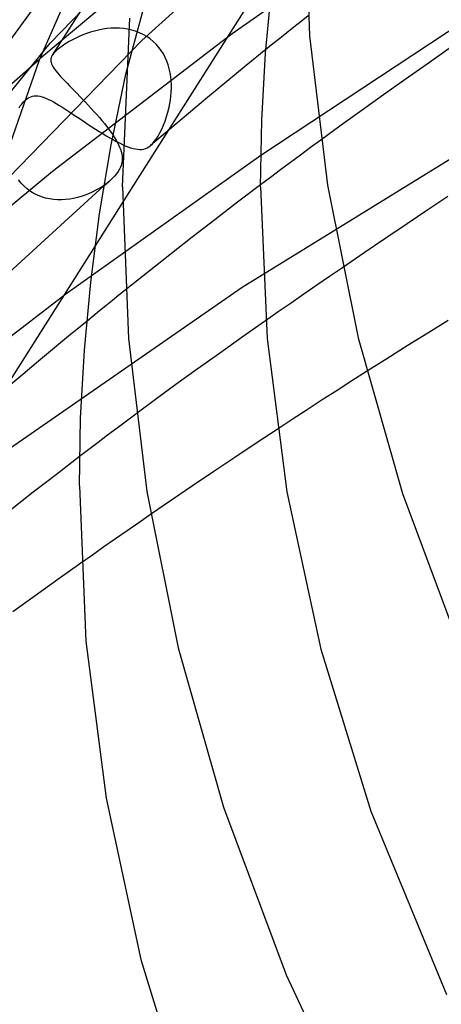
# Model space of a CAD drawing. Header units: millimetres. Extents: x -273 to 273, y -156 to 255.
# Tile 10 of 98: x -219 to -207, y 65 to 93. Entities that reach past the tile are written whole.
import ezdxf

# ---------------------------------------------------------------- set-up
doc = ezdxf.new("R2010")
doc.units = ezdxf.units.MM
doc.layers.add('HIDDEN', color=7, linetype='Continuous')
doc.layers.add('THICK', color=7, linetype='Continuous')

msp = doc.modelspace()

# ---------------------------------------------------------------- linework, layer by layer
at = {"layer": 'HIDDEN'}
for p, q in [((-218.594, 92.492), (-211.288, 100.005)), ((-214.925, 97.83), (-218.533, 92.137)), ((-218.903, 92.006), (-216.828, 96.725)), ((-207.459, 96.887), (-213.321, 92.758)), ((-216.405, 91.591), (-215.239, 95.936)), ((-215.938, 92.564), (-212.377, 95.8)), ((-221.535, 90.139), (-217.419, 95.76)), ((-214.531, 95.678), (-218.898, 92.037)), ((-212.091, 94.83), (-216.498, 87.875)), ((-206.601, 93.122), (-212.492, 89.234)), ((-213.321, 92.758), (-218.532, 88.769)), ((-217.752, 92.681), (-217.853, 92.634)), ((-217.647, 92.726), (-217.752, 92.681)), ((-217.538, 92.768), (-217.647, 92.726)), ((-217.425, 92.805), (-217.538, 92.768)), ((-217.309, 92.839), (-217.425, 92.805)), ((-217.192, 92.867), (-217.309, 92.839)), ((-217.072, 92.89), (-217.192, 92.867)), ((-216.952, 92.908), (-217.072, 92.89)), ((-216.831, 92.918), (-216.952, 92.908)), ((-216.71, 92.923), (-216.831, 92.918)), ((-216.589, 92.92), (-216.71, 92.923)), ((-216.469, 92.91), (-216.589, 92.92)), ((-216.35, 92.892), (-216.469, 92.91)), ((-216.233, 92.866), (-216.35, 92.892)), ((-216.119, 92.832), (-216.233, 92.866)), ((-216.007, 92.789), (-216.119, 92.832)), ((-215.899, 92.738), (-216.007, 92.789)), ((-215.797, 92.679), (-215.899, 92.738)), ((-215.7, 92.612), (-215.797, 92.679)), ((-224.288, 85.472), (-218.594, 92.492)), ((-223.426, 84.86), (-215.938, 92.564)), ((-218.26, 92.395), (-218.312, 92.356)), ((-218.198, 92.438), (-218.26, 92.395)), ((-218.124, 92.485), (-218.198, 92.438)), ((-218.04, 92.535), (-218.124, 92.485)), ((-217.949, 92.585), (-218.04, 92.535)), ((-217.853, 92.634), (-217.949, 92.585)), ((-215.608, 92.537), (-215.7, 92.612)), ((-215.524, 92.455), (-215.608, 92.537)), ((-215.447, 92.367), (-215.524, 92.455)), ((-218.553, 92.1), (-218.567, 92.065)), ((-218.534, 92.136), (-218.553, 92.1)), ((-218.517, 92.16), (-218.534, 92.136)), ((-218.498, 92.185), (-218.517, 92.16)), ((-218.476, 92.21), (-218.498, 92.185)), ((-218.451, 92.237), (-218.476, 92.21)), ((-218.423, 92.264), (-218.451, 92.237)), ((-218.391, 92.292), (-218.423, 92.264)), ((-218.355, 92.322), (-218.391, 92.292)), ((-218.312, 92.356), (-218.355, 92.322)), ((-215.377, 92.273), (-215.447, 92.367)), ((-215.315, 92.174), (-215.377, 92.273)), ((-215.261, 92.072), (-215.315, 92.174)), ((-212.348, 92.3), (-212.914, 91.841)), ((-207.034, 92.331), (-207.676, 91.883)), ((-221.309, 89.902), (-218.898, 92.037)), ((-220.491, 87.47), (-218.903, 92.006)), ((-218.575, 92.031), (-218.578, 91.996)), ((-218.578, 91.996), (-218.575, 91.961)), ((-218.567, 92.065), (-218.575, 92.031)), ((-218.575, 91.961), (-218.568, 91.926)), ((-218.568, 91.926), (-218.555, 91.889)), ((-218.555, 91.889), (-218.538, 91.851)), ((-218.538, 91.851), (-218.516, 91.811)), ((-218.516, 91.811), (-218.489, 91.768)), ((-215.215, 91.966), (-215.261, 92.072)), ((-215.176, 91.857), (-215.215, 91.966)), ((-215.144, 91.746), (-215.176, 91.857)), ((-212.914, 91.841), (-213.476, 91.38)), ((-207.676, 91.883), (-208.312, 91.436)), ((-218.489, 91.768), (-218.457, 91.724)), ((-218.457, 91.724), (-218.42, 91.676)), ((-218.42, 91.676), (-218.379, 91.626)), ((-218.379, 91.626), (-218.332, 91.573)), ((-218.332, 91.573), (-218.282, 91.516)), ((-215.119, 91.633), (-215.144, 91.746)), ((-215.1, 91.519), (-215.119, 91.633)), ((-215.088, 91.405), (-215.1, 91.519)), ((-218.282, 91.516), (-218.226, 91.456)), ((-218.226, 91.456), (-218.167, 91.393)), ((-218.167, 91.393), (-218.104, 91.327)), ((-218.104, 91.327), (-218.037, 91.257)), ((-218.037, 91.257), (-217.966, 91.184)), ((-215.082, 91.291), (-215.088, 91.405)), ((-215.082, 91.178), (-215.082, 91.291)), ((-213.476, 91.38), (-214.035, 90.918)), ((-208.312, 91.436), (-208.938, 90.992)), ((-219.159, 90.934), (-219.111, 90.949)), ((-219.111, 90.949), (-219.059, 90.959)), ((-219.059, 90.959), (-219.005, 90.962)), ((-219.005, 90.962), (-218.949, 90.959)), ((-218.949, 90.959), (-218.891, 90.95)), ((-218.891, 90.95), (-218.831, 90.935)), ((-217.966, 91.184), (-217.892, 91.108)), ((-217.892, 91.108), (-217.815, 91.028)), ((-217.815, 91.028), (-217.736, 90.947)), ((-215.11, 90.845), (-215.096, 90.954)), ((-215.096, 90.954), (-215.087, 91.065)), ((-215.087, 91.065), (-215.082, 91.178)), ((-208.938, 90.992), (-209.556, 90.55)), ((-219.495, 90.619), (-219.461, 90.67)), ((-219.461, 90.67), (-219.428, 90.715)), ((-219.428, 90.715), (-219.397, 90.754)), ((-219.397, 90.754), (-219.367, 90.787)), ((-219.367, 90.787), (-219.338, 90.816)), ((-219.338, 90.816), (-219.311, 90.84)), ((-219.311, 90.84), (-219.278, 90.867)), ((-219.278, 90.867), (-219.242, 90.892)), ((-219.242, 90.892), (-219.203, 90.915)), ((-219.203, 90.915), (-219.159, 90.934)), ((-218.831, 90.935), (-218.77, 90.915)), ((-218.77, 90.915), (-218.706, 90.889)), ((-218.706, 90.889), (-218.639, 90.859)), ((-218.639, 90.859), (-218.57, 90.824)), ((-218.57, 90.824), (-218.497, 90.785)), ((-218.497, 90.785), (-218.421, 90.742)), ((-218.421, 90.742), (-218.342, 90.694)), ((-218.342, 90.694), (-218.259, 90.643)), ((-217.736, 90.947), (-217.655, 90.862)), ((-217.655, 90.862), (-217.573, 90.776)), ((-217.573, 90.776), (-217.491, 90.688)), ((-217.491, 90.688), (-217.409, 90.599)), ((-215.149, 90.634), (-215.128, 90.739)), ((-215.128, 90.739), (-215.11, 90.845)), ((-214.035, 90.918), (-214.589, 90.455)), ((-218.259, 90.643), (-218.173, 90.588)), ((-218.173, 90.588), (-218.084, 90.53)), ((-218.084, 90.53), (-217.992, 90.469)), ((-217.992, 90.469), (-217.897, 90.406)), ((-217.897, 90.406), (-217.799, 90.341)), ((-217.409, 90.599), (-217.327, 90.51)), ((-217.327, 90.51), (-217.248, 90.42)), ((-217.248, 90.42), (-217.171, 90.332)), ((-215.224, 90.36), (-215.184, 90.494)), ((-215.184, 90.494), (-215.149, 90.634)), ((-214.589, 90.455), (-215.139, 89.991)), ((-209.556, 90.55), (-210.162, 90.112)), ((-217.799, 90.341), (-217.699, 90.274)), ((-217.699, 90.274), (-217.596, 90.206)), ((-217.596, 90.206), (-217.493, 90.137)), ((-217.493, 90.137), (-217.388, 90.069)), ((-217.171, 90.332), (-217.096, 90.244)), ((-217.096, 90.244), (-217.025, 90.157)), ((-217.025, 90.157), (-216.956, 90.072)), ((-215.365, 90), (-215.315, 90.114)), ((-215.315, 90.114), (-215.268, 90.233)), ((-215.268, 90.233), (-215.224, 90.36)), ((-205.036, 90.346), (-213.038, 85.413)), ((-210.162, 90.112), (-210.756, 89.679)), ((-217.388, 90.069), (-217.283, 90.001)), ((-217.283, 90.001), (-217.177, 89.934)), ((-217.177, 89.934), (-217.074, 89.87)), ((-217.074, 89.87), (-216.971, 89.808)), ((-216.971, 89.808), (-216.871, 89.749)), ((-216.956, 90.072), (-216.892, 89.987)), ((-216.892, 89.987), (-216.831, 89.904)), ((-216.831, 89.904), (-216.775, 89.823)), ((-215.139, 89.991), (-215.685, 89.525)), ((-215.471, 89.797), (-215.417, 89.894)), ((-215.417, 89.894), (-215.365, 90)), ((-216.871, 89.749), (-216.774, 89.694)), ((-216.774, 89.694), (-216.68, 89.643)), ((-216.68, 89.643), (-216.59, 89.597)), ((-216.59, 89.597), (-216.504, 89.556)), ((-216.504, 89.556), (-216.421, 89.519)), ((-215.733, 89.488), (-215.686, 89.525)), ((-215.686, 89.525), (-215.633, 89.575)), ((-215.633, 89.575), (-215.58, 89.637)), ((-215.58, 89.637), (-215.526, 89.711)), ((-215.526, 89.711), (-215.471, 89.797)), ((-216.421, 89.519), (-216.342, 89.487)), ((-216.342, 89.487), (-216.266, 89.461)), ((-216.266, 89.461), (-216.195, 89.44)), ((-216.195, 89.44), (-216.126, 89.424)), ((-216.126, 89.424), (-216.061, 89.414)), ((-216.061, 89.414), (-216, 89.41)), ((-216, 89.41), (-215.941, 89.413)), ((-215.941, 89.413), (-215.886, 89.422)), ((-215.886, 89.422), (-215.833, 89.437)), ((-215.833, 89.437), (-215.782, 89.459)), ((-215.782, 89.459), (-215.733, 89.488)), ((-212.492, 89.234), (-218.14, 85.222)), ((-218.532, 88.769), (-223.445, 84.689)), ((-219.434, 88.432), (-219.508, 88.526)), ((-219.352, 88.345), (-219.434, 88.432)), ((-216.947, 88.436), (-217.024, 88.378)), ((-216.874, 88.495), (-216.947, 88.436)), ((-212.5, 88.383), (-213.165, 87.879)), ((-220.77, 84.947), (-217.038, 88.352)), ((-219.263, 88.267), (-219.352, 88.345)), ((-219.166, 88.196), (-219.263, 88.267)), ((-219.065, 88.134), (-219.166, 88.196)), ((-218.959, 88.082), (-219.065, 88.134)), ((-217.482, 88.126), (-217.586, 88.086)), ((-217.382, 88.17), (-217.482, 88.126)), ((-217.287, 88.218), (-217.382, 88.17)), ((-217.195, 88.269), (-217.287, 88.218)), ((-217.107, 88.322), (-217.195, 88.269)), ((-217.024, 88.378), (-217.107, 88.322)), ((-218.848, 88.038), (-218.959, 88.082)), ((-218.735, 88.004), (-218.848, 88.038)), ((-218.619, 87.979), (-218.735, 88.004)), ((-218.502, 87.962), (-218.619, 87.979)), ((-218.384, 87.953), (-218.502, 87.962)), ((-218.266, 87.953), (-218.384, 87.953)), ((-218.147, 87.959), (-218.266, 87.953)), ((-218.03, 87.973), (-218.147, 87.959)), ((-217.915, 87.993), (-218.03, 87.973)), ((-217.803, 88.018), (-217.915, 87.993)), ((-217.693, 88.05), (-217.803, 88.018)), ((-217.586, 88.086), (-217.693, 88.05)), ((-213.165, 87.879), (-213.826, 87.374)), ((-207.076, 88.043), (-207.657, 87.657)), ((-207.657, 87.657), (-208.257, 87.255)), ((-213.826, 87.374), (-214.481, 86.867)), ((-208.257, 87.255), (-208.872, 86.842)), ((-214.481, 86.867), (-215.132, 86.359)), ((-208.872, 86.842), (-209.497, 86.418)), ((-217.294, 86.619), (-221.75, 79.588)), ((-209.497, 86.418), (-210.131, 85.987)), ((-215.132, 86.359), (-215.778, 85.849)), ((-215.778, 85.849), (-216.419, 85.337)), ((-213.038, 85.413), (-223.717, 78.015)), ((-218.14, 85.222), (-223.203, 81.325)), ((-217.536, 84.433), (-218.004, 84.049)), ((-212.354, 84.45), (-213.031, 83.975)), ((-207.063, 84.459), (-207.659, 84.09)), ((-218.004, 84.049), (-218.469, 83.665)), ((-213.031, 83.975), (-213.693, 83.506)), ((-207.659, 84.09), (-208.253, 83.72)), ((-218.469, 83.665), (-218.931, 83.279)), ((-208.253, 83.72), (-208.844, 83.349)), ((-218.931, 83.279), (-219.39, 82.893)), ((-213.693, 83.506), (-214.335, 83.046)), ((-208.844, 83.349), (-209.432, 82.977)), ((-214.335, 83.046), (-214.953, 82.6)), ((-219.39, 82.893), (-219.847, 82.506)), ((-214.953, 82.6), (-215.541, 82.168)), ((-215.541, 82.168), (-216.109, 81.747)), ((-212.021, 81.304), (-212.631, 80.901)), ((-212.631, 80.901), (-213.243, 80.494)), ((-217.743, 80.515), (-218.416, 79.999)), ((-213.243, 80.494), (-213.855, 80.083)), ((-218.416, 79.999), (-219.084, 79.482)), ((-213.855, 80.083), (-214.468, 79.669)), ((-214.468, 79.669), (-215.079, 79.254)), ((-219.084, 79.482), (-219.746, 78.962)), ((-215.079, 79.254), (-215.687, 78.836)), ((-217.703, 77.432), (-218.37, 76.959)), ((-218.37, 76.959), (-219.028, 76.489)), ((-219.028, 76.489), (-219.674, 76.023))]:
    msp.add_line(p, q, dxfattribs=at)
at = {"layer": 'THICK'}
for p, q in [((-211.25, 96.988), (-211.08, 92.698)), ((-212.356, 92.196), (-212.174, 94.136)), ((-211.123, 93.279), (-211.328, 93.116)), ((-216.5, 88.327), (-216.286, 93.212)), ((-211.533, 92.953), (-211.738, 92.79)), ((-211.328, 93.116), (-211.533, 92.953)), ((-211.738, 92.79), (-211.941, 92.627)), ((-211.08, 92.698), (-210.565, 88.373)), ((-212.145, 92.464), (-212.348, 92.3)), ((-211.941, 92.627), (-212.145, 92.464)), ((-212.464, 90.262), (-212.356, 92.196)), ((-216.827, 89.545), (-216.405, 91.591)), ((-212.5, 88.327), (-212.464, 90.262)), ((-216.775, 89.823), (-216.728, 89.752)), ((-217.164, 87.547), (-216.827, 89.545)), ((-216.728, 89.752), (-216.686, 89.682)), ((-216.686, 89.682), (-216.647, 89.613)), ((-216.647, 89.613), (-216.612, 89.545)), ((-216.612, 89.545), (-216.583, 89.479)), ((-210.756, 89.679), (-211.051, 89.462)), ((-216.583, 89.479), (-216.557, 89.415)), ((-216.557, 89.415), (-216.536, 89.349)), ((-216.536, 89.349), (-216.521, 89.284)), ((-216.521, 89.284), (-216.511, 89.22)), ((-211.343, 89.247), (-211.634, 89.031)), ((-211.051, 89.462), (-211.343, 89.247)), ((-216.533, 88.967), (-216.557, 88.901)), ((-216.518, 89.031), (-216.533, 88.967)), ((-216.509, 89.095), (-216.518, 89.031)), ((-216.511, 89.22), (-216.507, 89.157)), ((-216.507, 89.157), (-216.509, 89.095)), ((-211.634, 89.031), (-211.923, 88.816)), ((-216.677, 88.7), (-216.734, 88.633)), ((-216.629, 88.768), (-216.677, 88.7)), ((-216.589, 88.835), (-216.629, 88.768)), ((-216.557, 88.901), (-216.589, 88.835)), ((-211.923, 88.816), (-212.212, 88.599)), ((-217.009, 88.377), (-216.981, 88.402)), ((-216.981, 88.402), (-216.952, 88.427)), ((-216.952, 88.427), (-216.924, 88.452)), ((-216.924, 88.452), (-216.895, 88.477)), ((-216.895, 88.477), (-216.866, 88.502)), ((-216.797, 88.567), (-216.866, 88.502)), ((-216.734, 88.633), (-216.797, 88.567)), ((-212.212, 88.599), (-212.5, 88.383)), ((-217.038, 88.352), (-217.009, 88.377)), ((-216.5, 88.327), (-216.326, 83.934)), ((-212.5, 88.327), (-212.313, 83.938)), ((-210.565, 88.373), (-209.678, 83.952)), ((-216.498, 87.875), (-217.294, 86.619)), ((-217.421, 85.569), (-217.164, 87.547)), ((-210.131, 85.987), (-210.502, 85.732)), ((-217.605, 83.598), (-217.421, 85.569)), ((-210.502, 85.732), (-210.874, 85.477)), ((-216.419, 85.337), (-216.606, 85.187)), ((-210.874, 85.477), (-211.246, 85.22)), ((-216.793, 85.036), (-216.98, 84.886)), ((-216.606, 85.187), (-216.793, 85.036)), ((-211.617, 84.963), (-211.987, 84.707)), ((-211.246, 85.22), (-211.617, 84.963)), ((-217.165, 84.735), (-217.351, 84.584)), ((-216.98, 84.886), (-217.165, 84.735)), ((-211.987, 84.707), (-212.354, 84.45)), ((-217.351, 84.584), (-217.536, 84.433)), ((-216.326, 83.934), (-215.798, 79.505)), ((-212.313, 83.938), (-211.743, 79.5)), ((-209.678, 83.952), (-208.394, 79.446)), ((-217.714, 81.633), (-217.605, 83.598)), ((-209.432, 82.977), (-209.857, 82.707)), ((-209.857, 82.707), (-210.285, 82.433)), ((-210.285, 82.433), (-210.715, 82.156)), ((-210.715, 82.156), (-211.148, 81.875)), ((-211.148, 81.875), (-211.584, 81.591)), ((-217.75, 79.667), (-217.714, 81.633)), ((-216.384, 81.543), (-216.657, 81.338)), ((-216.109, 81.747), (-216.384, 81.543)), ((-211.584, 81.591), (-212.021, 81.304)), ((-216.657, 81.338), (-216.93, 81.133)), ((-216.93, 81.133), (-217.202, 80.927)), ((-217.473, 80.721), (-217.743, 80.515)), ((-217.202, 80.927), (-217.473, 80.721)), ((-217.75, 79.667), (-217.558, 75.171)), ((-215.798, 79.505), (-214.889, 74.976)), ((-211.743, 79.5), (-210.756, 74.942)), ((-208.394, 79.446), (-206.624, 74.71)), ((-215.687, 78.836), (-216.027, 78.602)), ((-216.027, 78.602), (-216.365, 78.368)), ((-216.702, 78.134), (-217.037, 77.9)), ((-216.365, 78.368), (-216.702, 78.134)), ((-217.037, 77.9), (-217.371, 77.666)), ((-217.371, 77.666), (-217.703, 77.432)), ((-217.558, 75.171), (-216.975, 70.627)), ((-214.889, 74.976), (-213.575, 70.361)), ((-210.756, 74.942), (-209.31, 70.252)), ((-216.975, 70.627), (-215.966, 65.959)), ((-213.575, 70.361), (-211.762, 65.511)), ((-209.31, 70.252), (-207.116, 64.94)), ((-215.966, 65.959), (-214.488, 61.157)), ((-211.762, 65.511), (-209.422, 60.519))]:
    msp.add_line(p, q, dxfattribs=at)

doc.saveas('drawing.dxf')
